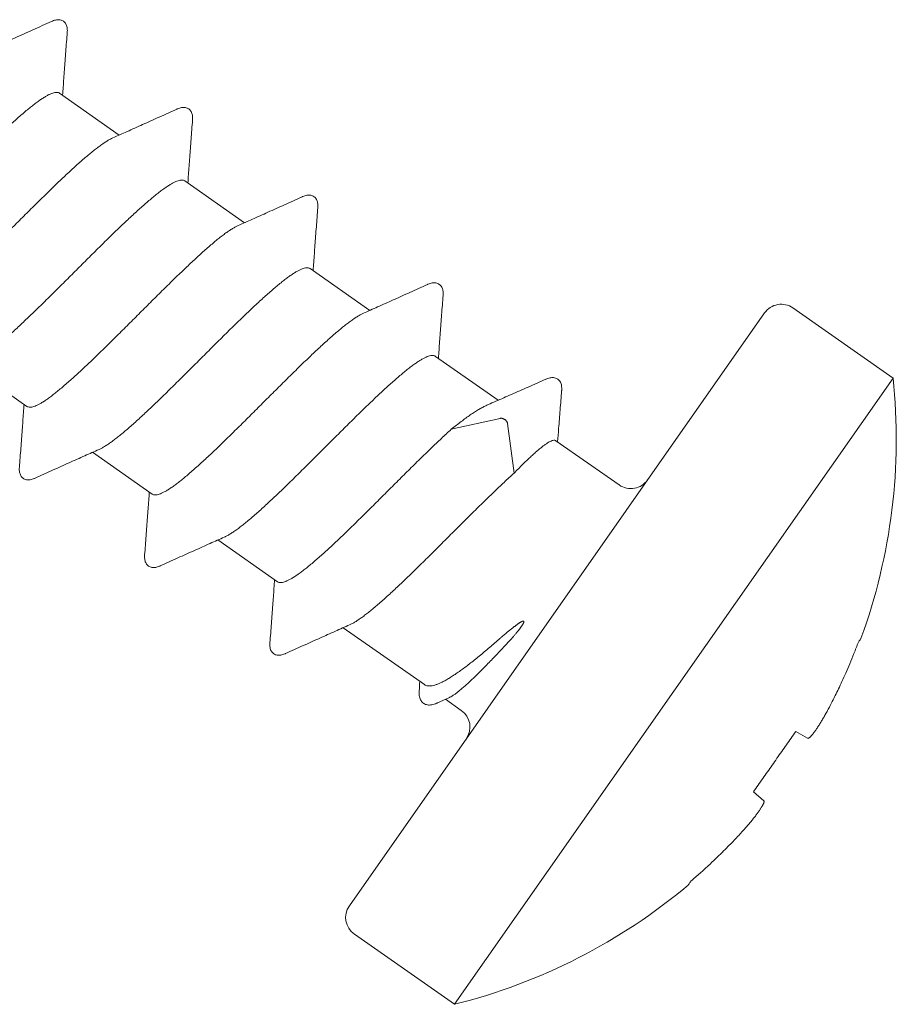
# Model space of a CAD drawing. Header units: millimetres. Extents: x 10199 to 83623, y 33714 to 105138.
# Tile 39 of 41: x 61891 to 61900, y 71174 to 71184. Entities that reach past the tile are written whole.
import ezdxf

# ---------------------------------------------------------------- set-up
doc = ezdxf.new("R2010")
doc.units = ezdxf.units.MM
doc.layers.add('Line', color=7, linetype='Continuous', lineweight=9, true_color=0x999999)
doc.layers.add('узл_dwg', color=7, linetype='Continuous', lineweight=9, true_color=0x767676)

# ---------------------------------------------------------------- blocks, each defined once
blk = doc.blocks.new('узл_dwg_3_9x13-3022292-5_14 Примыкание шахты')
at = {"layer": 'Line'}
for p, q in [((61891.6574, 71183.2619), (61892.2423, 71182.8523)), ((61892.8861, 71182.4015), (61893.4711, 71181.9919)), ((61894.1148, 71181.5411), (61894.6998, 71181.1315)), ((61894.4988, 71175.2905), (61898.5712, 71181.1065)), ((61895.3436, 71180.6808), (61895.9585, 71180.2502)), ((61890.7521, 71180.5997), (61891.337, 71180.1901)), ((61895.9794, 71180.0725), (61895.499, 71179.9653)), ((61896.1139, 71179.5348), (61896.0503, 71180.0228)), ((61896.5256, 71179.8531), (61897.1455, 71179.4191)), ((61891.9808, 71179.7393), (61892.5657, 71179.3297)), ((61893.2095, 71178.879), (61893.7945, 71178.4694)), ((61894.4382, 71178.0186), (61895.2353, 71177.4605)), ((61895.4761, 71177.3317), (61895.3641, 71177.2808)), ((61895.4416, 71177.316), (61895.5968, 71177.2073)), ((61898.9928, 71176.9339), (61898.8766, 71176.9991)), ((61898.4629, 71176.4083), (61898.5639, 71176.3214))]:
    blk.add_line(p, q, dxfattribs=at)
at = {"layer": 'Line', "flags": 128}
blk.add_lwpolyline([(61894.5479, 71175.0119), (61895.5309, 71174.3237), (61899.8327, 71180.4673), (61898.8497, 71181.1556)], dxfattribs=at)
at = {"layer": 'Line'}
for centre, radius, start, end in [((61898.735, 71180.9918), 0.2, 55, 145), ((61894.1412, 71179.8747), 5.7223, 339.96077, 5.94456), ((61897.2602, 71179.5829), 0.2, 235, 325), ((61895.4821, 71177.0435), 0.2, 325, 55), ((61894.1412, 71179.8747), 5.7223, 284.05544, 310.03923), ((61894.6626, 71175.1758), 0.2, 145, 235)]:
    blk.add_arc(centre, radius, start, end, dxfattribs=at)
for points, knots in [([(61890.9505, 71183.6846), (61890.9847, 71183.6997), (61891.0746, 71183.7396), (61891.223, 71183.8061), (61891.398, 71183.885), (61891.5175, 71183.9391), (61891.5783, 71183.9668)], [0, 0, 0, 0, 0.1123211, 0.294936, 0.4878154, 0.6883254, 0.6883254, 0.6883254, 0.6883254]), ([(61891.5784, 71183.9668), (61891.581, 71183.968), (61891.5901, 71183.972), (61891.6056, 71183.9776), (61891.6248, 71183.9823), (61891.6436, 71183.9841), (61891.662, 71183.9826), (61891.6794, 71183.9775), (61891.695, 71183.9688), (61891.7084, 71183.9568), (61891.7189, 71183.9421), (61891.7264, 71183.9252), (61891.7309, 71183.9069), (61891.733, 71183.8871), (61891.7328, 71183.8711), (61891.7322, 71183.8616), (61891.732, 71183.8592)], [0, 0, 0, 0, 0.0086988, 0.0297319, 0.0492813, 0.0679292, 0.0862555, 0.1041667, 0.1218727, 0.1395846, 0.1574878, 0.1757998, 0.1944513, 0.2140399, 0.2351429, 0.2424847, 0.2424847, 0.2424847, 0.2424847]), ([(61891.732, 71183.8591), (61891.7271, 71183.7963), (61891.7177, 71183.6738), (61891.7044, 71183.4956), (61891.6941, 71183.3526), (61891.6882, 71183.2693), (61891.6863, 71183.2416)], [0, 0, 0, 0, 0.189195, 0.3686339, 0.5359045, 0.6192487, 0.6192487, 0.6192487, 0.6192487]), ([(61891.6574, 71183.2619), (61891.6535, 71183.2646), (61891.6442, 71183.2689), (61891.6279, 71183.271), (61891.6092, 71183.2691), (61891.5881, 71183.2634), (61891.5644, 71183.2541), (61891.5381, 71183.241), (61891.5093, 71183.2244), (61891.478, 71183.2042), (61891.4443, 71183.1807), (61891.4083, 71183.1538), (61891.37, 71183.1237), (61891.3295, 71183.0905), (61891.287, 71183.0543), (61891.2426, 71183.0155), (61891.1963, 71182.974), (61891.1483, 71182.93), (61891.0987, 71182.8838), (61891.0477, 71182.8356), (61890.9954, 71182.7854), (61890.9418, 71182.7336), (61890.8873, 71182.6804), (61890.8319, 71182.6259), (61890.7758, 71182.5704), (61890.7191, 71182.514), (61890.662, 71182.4571), (61890.6046, 71182.3998), (61890.5472, 71182.3425), (61890.4898, 71182.2852), (61890.4327, 71182.2282), (61890.3759, 71182.1718), (61890.3198, 71182.1163), (61890.2644, 71182.0618), (61890.2099, 71182.0085), (61890.1564, 71181.9567), (61890.1041, 71181.9066), (61890.053, 71181.8584), (61890.0035, 71181.8122), (61889.9555, 71181.7682), (61889.9092, 71181.7267), (61889.8648, 71181.6879), (61889.8223, 71181.6518), (61889.7818, 71181.6185), (61889.7435, 71181.5884), (61889.7074, 71181.5615), (61889.6737, 71181.5379), (61889.6425, 71181.5178), (61889.6138, 71181.5012), (61889.5952, 71181.492), (61889.5864, 71181.4881)], [0, 0, 0, 0, 0.014341, 0.030171, 0.04859, 0.070304, 0.095673, 0.124935, 0.158214, 0.195478, 0.236614, 0.281577, 0.330304, 0.38271, 0.43856, 0.497652, 0.559871, 0.624987, 0.692848, 0.763138, 0.835722, 0.910305, 0.986578, 1.064356, 1.143395, 1.223492, 1.30424, 1.385292, 1.466497, 1.54772, 1.628588, 1.708688, 1.787672, 1.865465, 1.941768, 2.016304, 2.088867, 2.159146, 2.22699, 2.292101, 2.354332, 2.413424, 2.469223, 2.521652, 2.570481, 2.615499, 2.656601, 2.693779, 2.72703, 2.755885, 2.755885, 2.755885, 2.755885]), ([(61892.1792, 71182.8242), (61892.2258, 71182.8448), (61892.3232, 71182.8881), (61892.4751, 71182.9562), (61892.6379, 71183.0296), (61892.7497, 71183.0803), (61892.807, 71183.1064)], [0, 0, 0, 0, 0.1526433, 0.3199127, 0.4993503, 0.6883268, 0.6883268, 0.6883268, 0.6883268]), ([(61892.8071, 71183.1064), (61892.8098, 71183.1076), (61892.8188, 71183.1116), (61892.8343, 71183.1173), (61892.8535, 71183.1219), (61892.8724, 71183.1237), (61892.8907, 71183.1222), (61892.9081, 71183.1171), (61892.9238, 71183.1084), (61892.9371, 71183.0964), (61892.9476, 71183.0817), (61892.9551, 71183.0649), (61892.9597, 71183.0465), (61892.9617, 71183.0268), (61892.9615, 71183.0107), (61892.9609, 71183.0013), (61892.9607, 71182.9988)], [0, 0, 0, 0, 0.0086988, 0.0297319, 0.0492813, 0.0679292, 0.0862555, 0.1041667, 0.1218727, 0.1395846, 0.1574878, 0.1757998, 0.1944513, 0.2140399, 0.2351429, 0.2424847, 0.2424847, 0.2424847, 0.2424847]), ([(61892.9607, 71182.9988), (61892.9559, 71182.9359), (61892.9465, 71182.8134), (61892.9331, 71182.6353), (61892.9228, 71182.4923), (61892.9169, 71182.4089), (61892.915, 71182.3812)], [0, 0, 0, 0, 0.189195, 0.3686339, 0.5359045, 0.6192487, 0.6192487, 0.6192487, 0.6192487]), ([(61890.2707, 71181.0972), (61890.2816, 71181.1042), (61890.3041, 71181.1193), (61890.3386, 71181.1443), (61890.3753, 71181.1725), (61890.4142, 71181.2037), (61890.4552, 71181.2379), (61890.4981, 71181.2749), (61890.5429, 71181.3145), (61890.5894, 71181.3565), (61890.6375, 71181.4009), (61890.6871, 71181.4475), (61890.7381, 71181.4959), (61890.7903, 71181.5462), (61890.8436, 71181.5979), (61890.8978, 71181.6511), (61890.9529, 71181.7053), (61891.0086, 71181.7606), (61891.0649, 71181.8165), (61891.1215, 71181.873), (61891.1783, 71181.9297), (61891.235, 71181.9864), (61891.2917, 71182.043), (61891.3481, 71182.0991), (61891.404, 71182.1547), (61891.4594, 71182.2094), (61891.514, 71182.263), (61891.5677, 71182.3154), (61891.6204, 71182.3663), (61891.6719, 71182.4155), (61891.7221, 71182.4628), (61891.7708, 71182.5081), (61891.818, 71182.5512), (61891.8635, 71182.5918), (61891.9072, 71182.6299), (61891.9489, 71182.6652), (61891.9887, 71182.6976), (61892.0263, 71182.727), (61892.0617, 71182.7533), (61892.0948, 71182.7763), (61892.1255, 71182.796), (61892.1533, 71182.8118), (61892.1711, 71182.8206), (61892.1792, 71182.8242)], [0, 0, 0, 0, 0.038726, 0.081276, 0.127634, 0.177628, 0.231033, 0.287677, 0.347506, 0.410284, 0.475823, 0.543925, 0.614332, 0.68688, 0.761251, 0.837284, 0.914644, 0.99314, 1.072641, 1.152767, 1.233115, 1.313392, 1.393475, 1.473192, 1.552168, 1.630028, 1.706626, 1.781687, 1.855048, 1.92638, 1.995445, 2.062086, 2.125999, 2.187052, 2.245015, 2.299794, 2.351173, 2.398933, 2.443003, 2.48333, 2.51986, 2.552489, 2.579237, 2.579237, 2.579237, 2.579237]), ([(61892.8861, 71182.4015), (61892.8822, 71182.4042), (61892.8731, 71182.4085), (61892.857, 71182.4106), (61892.8387, 71182.4089), (61892.8178, 71182.4034), (61892.7945, 71182.3943), (61892.7687, 71182.3817), (61892.7404, 71182.3655), (61892.7096, 71182.3458), (61892.6765, 71182.3228), (61892.6411, 71182.2965), (61892.6035, 71182.2671), (61892.5638, 71182.2347), (61892.522, 71182.1994), (61892.4783, 71182.1613), (61892.4328, 71182.1207), (61892.3857, 71182.0776), (61892.3369, 71182.0323), (61892.2867, 71181.985), (61892.2352, 71181.9358), (61892.1825, 71181.8849), (61892.1288, 71181.8325), (61892.0742, 71181.7789), (61892.0189, 71181.7242), (61891.9629, 71181.6686), (61891.9065, 71181.6125), (61891.8499, 71181.5559), (61891.7931, 71181.4992), (61891.7363, 71181.4425), (61891.6797, 71181.386), (61891.6234, 71181.33), (61891.5677, 71181.2748), (61891.5127, 71181.2206), (61891.4584, 71181.1674), (61891.4051, 71181.1157), (61891.3529, 71181.0654), (61891.3019, 71181.017), (61891.2523, 71180.9704), (61891.2042, 71180.926), (61891.1577, 71180.884), (61891.1129, 71180.8444), (61891.07, 71180.8074), (61891.0291, 71180.7732), (61890.9901, 71180.742), (61890.9534, 71180.7138), (61890.9189, 71180.6888), (61890.8964, 71180.6737), (61890.8856, 71180.6667)], [0, 0, 0, 0, 0.014178, 0.029799, 0.047933, 0.069273, 0.094175, 0.122876, 0.155505, 0.192034, 0.232361, 0.276432, 0.324192, 0.37557, 0.43035, 0.488313, 0.549365, 0.613278, 0.679919, 0.748985, 0.820317, 0.893678, 0.968739, 1.045337, 1.123197, 1.202173, 1.281889, 1.361973, 1.44225, 1.522598, 1.602723, 1.682225, 1.76072, 1.83808, 1.914114, 1.988485, 2.061033, 2.13144, 2.199542, 2.265081, 2.327859, 2.387687, 2.444332, 2.497737, 2.547731, 2.594089, 2.636639, 2.675365, 2.675365, 2.675365, 2.675365]), ([(61893.408, 71181.9638), (61893.4545, 71181.9844), (61893.5519, 71182.0278), (61893.7038, 71182.0958), (61893.8666, 71182.1693), (61893.9784, 71182.22), (61894.0358, 71182.246)], [0, 0, 0, 0, 0.1526433, 0.3199127, 0.4993503, 0.6883268, 0.6883268, 0.6883268, 0.6883268]), ([(61894.0358, 71182.2461), (61894.0385, 71182.2473), (61894.0476, 71182.2512), (61894.0632, 71182.2569), (61894.0826, 71182.2616), (61894.1016, 71182.2634), (61894.12, 71182.2618), (61894.1374, 71182.2565), (61894.1529, 71182.2477), (61894.1661, 71182.2357), (61894.1765, 71182.221), (61894.1839, 71182.2042), (61894.1884, 71182.1859), (61894.1904, 71182.1663), (61894.1903, 71182.1503), (61894.1897, 71182.1409), (61894.1895, 71182.1385)], [0, 0, 0, 0, 0.0087214, 0.0298756, 0.0495879, 0.0684067, 0.0868625, 0.1048024, 0.122437, 0.1400373, 0.1578359, 0.1760723, 0.1946679, 0.214205, 0.2352417, 0.2424802, 0.2424802, 0.2424802, 0.2424802]), ([(61894.1895, 71182.1384), (61894.1846, 71182.0755), (61894.1752, 71181.953), (61894.1619, 71181.7749), (61894.1515, 71181.6319), (61894.1457, 71181.5486), (61894.1437, 71181.5209)], [0, 0, 0, 0, 0.189195, 0.3686339, 0.5359045, 0.6192487, 0.6192487, 0.6192487, 0.6192487]), ([(61891.337, 71180.1901), (61891.3409, 71180.1874), (61891.3502, 71180.183), (61891.3665, 71180.181), (61891.3852, 71180.1829), (61891.4063, 71180.1885), (61891.43, 71180.1979), (61891.4563, 71180.2109), (61891.4851, 71180.2276), (61891.5164, 71180.2477), (61891.5501, 71180.2713), (61891.5861, 71180.2982), (61891.6245, 71180.3283), (61891.6649, 71180.3616), (61891.7075, 71180.3977), (61891.7519, 71180.4366), (61891.7982, 71180.478), (61891.8462, 71180.522), (61891.8957, 71180.5682), (61891.9468, 71180.6164), (61891.9991, 71180.6665), (61892.0526, 71180.7183), (61892.1071, 71180.7716), (61892.1625, 71180.8261), (61892.2186, 71180.8816), (61892.2753, 71180.938), (61892.3325, 71180.9949), (61892.3899, 71181.0522), (61892.4473, 71181.1096), (61892.5046, 71181.1668), (61892.5617, 71181.2237), (61892.6184, 71181.2801), (61892.6745, 71181.3356), (61892.7299, 71181.3901), (61892.7844, 71181.4434), (61892.8379, 71181.4952), (61892.8903, 71181.5453), (61892.9413, 71181.5936), (61892.9909, 71181.6398), (61893.0389, 71181.6837), (61893.0852, 71181.7252), (61893.1296, 71181.7641), (61893.1721, 71181.8002), (61893.2126, 71181.8334), (61893.2509, 71181.8635), (61893.2869, 71181.8904), (61893.3206, 71181.914), (61893.3519, 71181.9342), (61893.3806, 71181.9507), (61893.3992, 71181.96), (61893.408, 71181.9638)], [0, 0, 0, 0, 0.014345, 0.030182, 0.048602, 0.070312, 0.095691, 0.124983, 0.158241, 0.195423, 0.236525, 0.281545, 0.330384, 0.382828, 0.438639, 0.497733, 0.559968, 0.625079, 0.692927, 0.763212, 0.835773, 0.910309, 0.986609, 1.0644, 1.143374, 1.223447, 1.304296, 1.385508, 1.46671, 1.547758, 1.628483, 1.708566, 1.787601, 1.865381, 1.941658, 2.016226, 2.088803, 2.159095, 2.226964, 2.29209, 2.354302, 2.413393, 2.469249, 2.521666, 2.570406, 2.615367, 2.656506, 2.693776, 2.727065, 2.755885, 2.755885, 2.755885, 2.755885]), ([(61894.1148, 71181.5411), (61894.1109, 71181.5439), (61894.1016, 71181.5482), (61894.0854, 71181.5503), (61894.0667, 71181.5484), (61894.0455, 71181.5427), (61894.0218, 71181.5333), (61893.9956, 71181.5203), (61893.9667, 71181.5037), (61893.9354, 71181.4835), (61893.9017, 71181.4599), (61893.8657, 71181.433), (61893.8274, 71181.4029), (61893.7869, 71181.3697), (61893.7444, 71181.3336), (61893.7, 71181.2947), (61893.6537, 71181.2532), (61893.6057, 71181.2093), (61893.5561, 71181.1631), (61893.5051, 71181.1148), (61893.4528, 71181.0647), (61893.3993, 71181.0129), (61893.3447, 71180.9596), (61893.2894, 71180.9051), (61893.2332, 71180.8496), (61893.1765, 71180.7932), (61893.1194, 71180.7363), (61893.0621, 71180.6791), (61893.0047, 71180.6217), (61892.9473, 71180.5644), (61892.8901, 71180.5075), (61892.8334, 71180.4511), (61892.7773, 71180.3956), (61892.7219, 71180.3411), (61892.6674, 71180.2878), (61892.6139, 71180.236), (61892.5616, 71180.1859), (61892.5105, 71180.1377), (61892.461, 71180.0915), (61892.413, 71180.0475), (61892.3667, 71180.0061), (61892.3223, 71179.9672), (61892.2798, 71179.931), (61892.2393, 71179.8978), (61892.2009, 71179.8677), (61892.1649, 71179.8408), (61892.1312, 71179.8172), (61892.0999, 71179.7971), (61892.0713, 71179.7805), (61892.0527, 71179.7713), (61892.0439, 71179.7674)], [0, 0, 0, 0, 0.014342, 0.030172, 0.048592, 0.070306, 0.095674, 0.124945, 0.158234, 0.195504, 0.236643, 0.281604, 0.330344, 0.382761, 0.438617, 0.497708, 0.55992, 0.625046, 0.692915, 0.763207, 0.835784, 0.910352, 0.986629, 1.064409, 1.143444, 1.223527, 1.304252, 1.3853, 1.466502, 1.547714, 1.628563, 1.708636, 1.78761, 1.865401, 1.941701, 2.016237, 2.088798, 2.159083, 2.226931, 2.292042, 2.354277, 2.413371, 2.469182, 2.521626, 2.570465, 2.615485, 2.656587, 2.693769, 2.727027, 2.755885, 2.755885, 2.755885, 2.755885]), ([(61894.6367, 71181.1035), (61894.6832, 71181.1241), (61894.7806, 71181.1674), (61894.9325, 71181.2355), (61895.0953, 71181.3089), (61895.2072, 71181.3596), (61895.2645, 71181.3857)], [0, 0, 0, 0, 0.1526433, 0.3199127, 0.4993503, 0.6883268, 0.6883268, 0.6883268, 0.6883268]), ([(61895.2646, 71181.3857), (61895.2672, 71181.3869), (61895.2763, 71181.3909), (61895.2917, 71181.3965), (61895.311, 71181.4012), (61895.3298, 71181.403), (61895.3482, 71181.4015), (61895.3655, 71181.3964), (61895.3812, 71181.3877), (61895.3946, 71181.3757), (61895.4051, 71181.361), (61895.4125, 71181.3442), (61895.4171, 71181.3258), (61895.4191, 71181.3061), (61895.419, 71181.29), (61895.4184, 71181.2806), (61895.4182, 71181.2781)], [0, 0, 0, 0, 0.0086988, 0.0297319, 0.0492813, 0.0679292, 0.0862555, 0.1041667, 0.1218727, 0.1395846, 0.1574878, 0.1757998, 0.1944513, 0.2140399, 0.2351429, 0.2424847, 0.2424847, 0.2424847, 0.2424847]), ([(61895.4182, 71181.2781), (61895.4133, 71181.2152), (61895.4039, 71181.0927), (61895.3906, 71180.9145), (61895.3802, 71180.7715), (61895.3744, 71180.6882), (61895.3725, 71180.6605)], [0, 0, 0, 0, 0.189195, 0.3686339, 0.5359045, 0.6192487, 0.6192487, 0.6192487, 0.6192487]), ([(61892.5657, 71179.3297), (61892.5697, 71179.327), (61892.579, 71179.3227), (61892.5952, 71179.3206), (61892.6139, 71179.3225), (61892.6351, 71179.3282), (61892.6588, 71179.3375), (61892.6851, 71179.3506), (61892.7139, 71179.3672), (61892.7451, 71179.3873), (61892.7788, 71179.4109), (61892.8149, 71179.4378), (61892.8532, 71179.468), (61892.8937, 71179.5012), (61892.9362, 71179.5373), (61892.9807, 71179.5762), (61893.0269, 71179.6177), (61893.0749, 71179.6617), (61893.1245, 71179.7078), (61893.1755, 71179.7561), (61893.2278, 71179.8062), (61893.2813, 71179.858), (61893.3359, 71179.9113), (61893.3912, 71179.9657), (61893.4474, 71180.0213), (61893.5041, 71180.0776), (61893.5612, 71180.1346), (61893.6186, 71180.1919), (61893.676, 71180.2492), (61893.7333, 71180.3065), (61893.7904, 71180.3634), (61893.8471, 71180.4197), (61893.9032, 71180.4752), (61893.9586, 71180.5297), (61894.0131, 71180.583), (61894.0666, 71180.6348), (61894.119, 71180.6849), (61894.17, 71180.7332), (61894.2196, 71180.7794), (61894.2676, 71180.8233), (61894.3139, 71180.8648), (61894.3583, 71180.9037), (61894.4008, 71180.9398), (61894.4413, 71180.973), (61894.4796, 71181.0031), (61894.5156, 71181.03), (61894.5493, 71181.0536), (61894.5806, 71181.0738), (61894.6093, 71181.0904), (61894.6279, 71181.0996), (61894.6367, 71181.1035)], [0, 0, 0, 0, 0.014345, 0.030184, 0.048605, 0.070314, 0.095692, 0.124986, 0.15825, 0.195438, 0.236539, 0.281562, 0.330408, 0.382864, 0.438687, 0.497782, 0.560019, 0.625131, 0.692979, 0.763261, 0.835816, 0.910353, 0.986648, 1.064437, 1.143406, 1.223458, 1.304293, 1.385496, 1.466697, 1.547745, 1.628453, 1.708526, 1.787557, 1.86534, 1.941623, 2.016179, 2.088752, 2.159045, 2.226921, 2.292057, 2.354263, 2.413354, 2.469215, 2.52164, 2.57039, 2.61535, 2.656491, 2.693765, 2.72706, 2.755885, 2.755885, 2.755885, 2.755885]), ([(61895.3436, 71180.6808), (61895.3397, 71180.6835), (61895.3303, 71180.6878), (61895.3141, 71180.6899), (61895.2954, 71180.688), (61895.2743, 71180.6823), (61895.2506, 71180.673), (61895.2243, 71180.6599), (61895.1954, 71180.6433), (61895.1641, 71180.6231), (61895.1304, 71180.5995), (61895.0944, 71180.5726), (61895.0561, 71180.5425), (61895.0156, 71180.5093), (61894.9731, 71180.4732), (61894.9287, 71180.4343), (61894.8824, 71180.3928), (61894.8344, 71180.3489), (61894.7848, 71180.3027), (61894.7338, 71180.2544), (61894.6815, 71180.2043), (61894.628, 71180.1525), (61894.5734, 71180.0992), (61894.5181, 71180.0447), (61894.4619, 71179.9892), (61894.4052, 71179.9329), (61894.3481, 71179.8759), (61894.2908, 71179.8187), (61894.2334, 71179.7614), (61894.176, 71179.7041), (61894.1189, 71179.6471), (61894.0622, 71179.5908), (61894.0061, 71179.5352), (61893.9507, 71179.4808), (61893.8962, 71179.4275), (61893.8427, 71179.3757), (61893.7903, 71179.3256), (61893.7393, 71179.2773), (61893.6897, 71179.2311), (61893.6418, 71179.1872), (61893.5955, 71179.1457), (61893.551, 71179.1068), (61893.5085, 71179.0707), (61893.468, 71179.0375), (61893.4297, 71179.0073), (61893.3936, 71178.9804), (61893.3599, 71178.9568), (61893.3287, 71178.9367), (61893.3, 71178.9201), (61893.2814, 71178.9109), (61893.2726, 71178.907)], [0, 0, 0, 0, 0.014342, 0.030171, 0.048591, 0.070305, 0.095671, 0.12495, 0.158245, 0.195519, 0.23666, 0.28162, 0.33037, 0.382795, 0.438656, 0.497747, 0.559953, 0.625089, 0.692965, 0.763258, 0.835831, 0.910387, 0.98667, 1.064453, 1.143484, 1.223557, 1.304265, 1.385313, 1.466514, 1.547717, 1.628552, 1.708604, 1.787573, 1.865362, 1.941657, 2.016194, 2.088749, 2.159031, 2.226879, 2.291991, 2.354228, 2.413323, 2.469146, 2.521602, 2.570448, 2.615471, 2.656572, 2.69376, 2.727023, 2.755885, 2.755885, 2.755885, 2.755885]), ([(61895.8595, 71180.2075), (61895.885, 71180.2184), (61895.9617, 71180.2515), (61896.093, 71180.3087), (61896.2564, 71180.3806), (61896.3687, 71180.4305), (61896.4262, 71180.4561)], [0, 0, 0, 0, 0.0831747, 0.2504066, 0.4298285, 0.6188003, 0.6188003, 0.6188003, 0.6188003]), ([(61896.4262, 71180.4562), (61896.4291, 71180.4574), (61896.4386, 71180.4615), (61896.4545, 71180.4671), (61896.4742, 71180.4715), (61896.4934, 71180.473), (61896.512, 71180.471), (61896.5296, 71180.4654), (61896.5453, 71180.4561), (61896.5586, 71180.4436), (61896.5689, 71180.4283), (61896.5761, 71180.411), (61896.5805, 71180.392), (61896.5823, 71180.3716), (61896.582, 71180.3551), (61896.5814, 71180.3454), (61896.5812, 71180.343)], [0, 0, 0, 0, 0.0094268, 0.0308047, 0.0506856, 0.069682, 0.0883414, 0.1065751, 0.1245923, 0.1426356, 0.1608618, 0.1795116, 0.1986369, 0.2189127, 0.2409533, 0.2481045, 0.2481045, 0.2481045, 0.2481045]), ([(61896.5812, 71180.3429), (61896.576, 71180.2799), (61896.5661, 71180.1572), (61896.5528, 71179.9902), (61896.5447, 71179.8863), (61896.5413, 71179.8421)], [0, 0, 0, 0, 0.1896367, 0.3694891, 0.5024074, 0.5024074, 0.5024074, 0.5024074]), ([(61891.2624, 71179.5928), (61891.2673, 71179.6556), (61891.2767, 71179.7781), (61891.29, 71179.9561), (61891.3003, 71180.0992), (61891.3062, 71180.1826), (61891.3081, 71180.2104)], [0, 0, 0, 0, 0.1889765, 0.3684141, 0.5356836, 0.6192488, 0.6192488, 0.6192488, 0.6192488]), ([(61895.499, 71179.9653), (61895.5154, 71179.9784), (61895.5474, 71180.0039), (61895.5948, 71180.0404), (61895.6402, 71180.0742), (61895.6836, 71180.105), (61895.7249, 71180.1328), (61895.7638, 71180.1574), (61895.8005, 71180.1787), (61895.8321, 71180.1951), (61895.8516, 71180.2041), (61895.8595, 71180.2075)], [0, 0, 0, 0, 0.0629093, 0.1227639, 0.1794419, 0.2327461, 0.2824762, 0.3285797, 0.3709797, 0.4096521, 0.4354246, 0.4354246, 0.4354246, 0.4354246]), ([(61896.0503, 71180.0228), (61896.0501, 71180.0246), (61896.0493, 71180.0282), (61896.0474, 71180.0336), (61896.0446, 71180.0389), (61896.0411, 71180.0442), (61896.0369, 71180.0493), (61896.0321, 71180.0542), (61896.0268, 71180.0586), (61896.0211, 71180.0626), (61896.0151, 71180.0661), (61896.0089, 71180.0689), (61896.0027, 71180.0711), (61895.9965, 71180.0726), (61895.9905, 71180.0734), (61895.9848, 71180.0734), (61895.9811, 71180.0729), (61895.9794, 71180.0725)], [0, 0, 0, 0, 0.00534567, 0.01104754, 0.01709582, 0.02345612, 0.03007552, 0.03689031, 0.04382499, 0.05080052, 0.05773519, 0.06454998, 0.07116939, 0.07752968, 0.08357797, 0.08927983, 0.0946255, 0.0946255, 0.0946255, 0.0946255]), ([(61893.7945, 71178.4694), (61893.7984, 71178.4666), (61893.8077, 71178.4623), (61893.824, 71178.4602), (61893.8427, 71178.4621), (61893.8639, 71178.4678), (61893.8876, 71178.4772), (61893.914, 71178.4903), (61893.9428, 71178.507), (61893.9742, 71178.5272), (61894.0079, 71178.5508), (61894.044, 71178.5778), (61894.0824, 71178.608), (61894.123, 71178.6413), (61894.1656, 71178.6775), (61894.2101, 71178.7165), (61894.2565, 71178.7581), (61894.3045, 71178.8021), (61894.3542, 71178.8484), (61894.4053, 71178.8967), (61894.4577, 71178.9469), (61894.5113, 71178.9988), (61894.5659, 71179.0522), (61894.6213, 71179.1067), (61894.6775, 71179.1623), (61894.7343, 71179.2187), (61894.7915, 71179.2758), (61894.8489, 71179.3331), (61894.9064, 71179.3905), (61894.9638, 71179.4478), (61895.0209, 71179.5048), (61895.0776, 71179.5611), (61895.1338, 71179.6167), (61895.1892, 71179.6712), (61895.2438, 71179.7245), (61895.2973, 71179.7763), (61895.3496, 71179.8264), (61895.4007, 71179.8746), (61895.4503, 71179.9208), (61895.483, 71179.9507), (61895.499, 71179.9653)], [0, 0, 0, 0, 0.014361, 0.030222, 0.048674, 0.070418, 0.095842, 0.125194, 0.158528, 0.195793, 0.236974, 0.28209, 0.331038, 0.383607, 0.439547, 0.498756, 0.561108, 0.626339, 0.694308, 0.764708, 0.837379, 0.912036, 0.988447, 1.066346, 1.145426, 1.22557, 1.306493, 1.38778, 1.469065, 1.550193, 1.630959, 1.711082, 1.790153, 1.86798, 1.944291, 2.018853, 2.091417, 2.161698, 2.229552, 2.294651, 2.294651, 2.294651, 2.294651]), ([(61896.5256, 71179.8531), (61896.5227, 71179.8551), (61896.5153, 71179.8579), (61896.5022, 71179.8576), (61896.4868, 71179.8535), (61896.4689, 71179.8457), (61896.4485, 71179.8342), (61896.4254, 71179.8192), (61896.3999, 71179.8005), (61896.3718, 71179.7783), (61896.3414, 71179.7527), (61896.3087, 71179.7238), (61896.2736, 71179.6917), (61896.2365, 71179.6565), (61896.1972, 71179.6184), (61896.1561, 71179.5776), (61896.1281, 71179.5493), (61896.1139, 71179.5348)], [0, 0, 0, 0, 0.0105738, 0.0230706, 0.0387193, 0.0581039, 0.081472, 0.1089566, 0.1406074, 0.176395, 0.2161857, 0.2599024, 0.3074281, 0.3586792, 0.4134314, 0.4714673, 0.5326486, 0.5326486, 0.5326486, 0.5326486]), ([(61892.0439, 71179.7674), (61891.9974, 71179.7468), (61891.9001, 71179.7035), (61891.7482, 71179.6355), (61891.5854, 71179.562), (61891.4735, 71179.5113), (61891.4161, 71179.4852)], [0, 0, 0, 0, 0.1524223, 0.3196929, 0.4991318, 0.6883268, 0.6883268, 0.6883268, 0.6883268]), ([(61891.416, 71179.4852), (61891.4135, 71179.484), (61891.4042, 71179.48), (61891.3884, 71179.4742), (61891.3685, 71179.4694), (61891.3492, 71179.4679), (61891.3309, 71179.4697), (61891.3139, 71179.475), (61891.2986, 71179.4837), (61891.2856, 71179.4956), (61891.2754, 71179.5102), (61891.268, 71179.5268), (61891.2635, 71179.5448), (61891.2615, 71179.5642), (61891.2616, 71179.5803), (61891.2622, 71179.59), (61891.2624, 71179.5927)], [0, 0, 0, 0, 0.0082975, 0.0302668, 0.0505405, 0.0696085, 0.0878456, 0.1053913, 0.1227638, 0.1401868, 0.1578146, 0.175842, 0.194196, 0.2134526, 0.2341618, 0.2424775, 0.2424775, 0.2424775, 0.2424775]), ([(61896.1139, 71179.5348), (61896.0978, 71179.5202), (61896.0651, 71179.4903), (61896.0155, 71179.4441), (61895.9645, 71179.3959), (61895.9121, 71179.3458), (61895.8586, 71179.294), (61895.8041, 71179.2407), (61895.7486, 71179.1862), (61895.6925, 71179.1306), (61895.6357, 71179.0743), (61895.5786, 71179.0173), (61895.5212, 71178.96), (61895.4638, 71178.9026), (61895.4063, 71178.8453), (61895.3491, 71178.7882), (61895.2923, 71178.7318), (61895.2361, 71178.6762), (61895.1807, 71178.6216), (61895.1261, 71178.5683), (61895.0725, 71178.5164), (61895.0201, 71178.4662), (61894.969, 71178.4179), (61894.9194, 71178.3716), (61894.8713, 71178.3276), (61894.8249, 71178.286), (61894.7804, 71178.247), (61894.7378, 71178.2108), (61894.6973, 71178.1775), (61894.6588, 71178.1473), (61894.6227, 71178.1203), (61894.589, 71178.0967), (61894.5576, 71178.0765), (61894.5289, 71178.0598), (61894.5102, 71178.0506), (61894.5014, 71178.0467)], [0, 0, 0, 0, 0.065099, 0.132953, 0.203234, 0.275797, 0.350359, 0.426671, 0.504498, 0.583569, 0.663691, 0.744457, 0.825585, 0.906871, 0.988158, 1.069081, 1.149225, 1.228305, 1.306204, 1.382615, 1.457271, 1.529942, 1.600343, 1.668311, 1.733542, 1.795894, 1.855103, 1.911043, 1.963613, 2.01256, 2.057677, 2.098857, 2.136123, 2.169457, 2.198526, 2.198526, 2.198526, 2.198526]), ([(61892.4911, 71178.7324), (61892.496, 71178.7953), (61892.5054, 71178.9177), (61892.5187, 71179.0958), (61892.5291, 71179.2388), (61892.5349, 71179.3222), (61892.5368, 71179.35)], [0, 0, 0, 0, 0.1889765, 0.3684141, 0.5356836, 0.6192488, 0.6192488, 0.6192488, 0.6192488]), ([(61893.2726, 71178.907), (61893.2262, 71178.8865), (61893.1288, 71178.8432), (61892.977, 71178.7751), (61892.8141, 71178.7017), (61892.7022, 71178.6509), (61892.6448, 71178.6248)], [0, 0, 0, 0, 0.1524223, 0.3196929, 0.4991318, 0.6883268, 0.6883268, 0.6883268, 0.6883268]), ([(61892.6448, 71178.6248), (61892.6425, 71178.6238), (61892.6338, 71178.62), (61892.6188, 71178.6144), (61892.5996, 71178.6095), (61892.5808, 71178.6075), (61892.5624, 71178.6088), (61892.545, 71178.6136), (61892.5291, 71178.6221), (61892.5156, 71178.6338), (61892.5049, 71178.6484), (61892.4972, 71178.6652), (61892.4924, 71178.6835), (61892.4902, 71178.7031), (61892.4903, 71178.7196), (61892.4909, 71178.7295), (61892.4911, 71178.7324)], [0, 0, 0, 0, 0.0073418, 0.0284449, 0.0480334, 0.0666849, 0.0849969, 0.1029001, 0.120612, 0.1383181, 0.1562292, 0.1745555, 0.1932034, 0.2127528, 0.2337859, 0.2424847, 0.2424847, 0.2424847, 0.2424847]), ([(61893.7198, 71177.8721), (61893.7247, 71177.9349), (61893.7341, 71178.0573), (61893.7474, 71178.2354), (61893.7578, 71178.3784), (61893.7636, 71178.4619), (61893.7656, 71178.4896)], [0, 0, 0, 0, 0.1889765, 0.3684141, 0.5356836, 0.6192488, 0.6192488, 0.6192488, 0.6192488]), ([(61894.5014, 71178.0467), (61894.4549, 71178.0261), (61894.3575, 71177.9828), (61894.2057, 71177.9147), (61894.0429, 71177.8413), (61893.931, 71177.7906), (61893.8735, 71177.7645)], [0, 0, 0, 0, 0.1524223, 0.3196929, 0.4991318, 0.6883268, 0.6883268, 0.6883268, 0.6883268]), ([(61895.9662, 71177.9038), (61895.9728, 71177.9095), (61895.9856, 71177.9207), (61896.0042, 71177.9367), (61896.0213, 71177.9513), (61896.0369, 71177.9645), (61896.0509, 71177.9762), (61896.0634, 71177.9865), (61896.0745, 71177.9957), (61896.0845, 71178.0038), (61896.0936, 71178.011), (61896.1018, 71178.0175), (61896.1095, 71178.0235), (61896.1167, 71178.0292), (61896.1238, 71178.0345), (61896.1306, 71178.0397), (61896.1372, 71178.0446), (61896.1434, 71178.0491), (61896.149, 71178.0532), (61896.1542, 71178.0568), (61896.159, 71178.06), (61896.1633, 71178.063), (61896.1673, 71178.0656), (61896.1711, 71178.068), (61896.1746, 71178.0703), (61896.178, 71178.0723), (61896.1812, 71178.0742), (61896.1842, 71178.0759), (61896.1871, 71178.0774), (61896.1897, 71178.0787), (61896.1922, 71178.0799), (61896.1945, 71178.081), (61896.1966, 71178.0819), (61896.1986, 71178.0826), (61896.2005, 71178.0832), (61896.2023, 71178.0837), (61896.2039, 71178.084), (61896.2054, 71178.0842), (61896.2068, 71178.0843), (61896.2081, 71178.0841), (61896.2092, 71178.0838), (61896.2099, 71178.0835), (61896.2102, 71178.0833)], [0, 0, 0, 0, 0.0263273, 0.0509374, 0.0735601, 0.0939559, 0.1121159, 0.1282577, 0.1426101, 0.1554115, 0.1669072, 0.177348, 0.1869885, 0.1960869, 0.2048989, 0.2135493, 0.2218317, 0.2294998, 0.2364497, 0.2427472, 0.2484671, 0.2536855, 0.2584793, 0.2629261, 0.267102, 0.2710397, 0.2747383, 0.2781966, 0.2814144, 0.2843918, 0.2871347, 0.2896574, 0.2919762, 0.2941105, 0.2960835, 0.2979098, 0.2995798, 0.301088, 0.3024536, 0.3037012, 0.3048498, 0.3059559, 0.3059559, 0.3059559, 0.3059559]), ([(61896.2102, 71178.0833), (61896.2104, 71178.0831), (61896.2109, 71178.0827), (61896.2114, 71178.0818), (61896.2117, 71178.0807), (61896.2118, 71178.0796), (61896.2118, 71178.0783), (61896.2116, 71178.0769), (61896.2112, 71178.0754), (61896.2108, 71178.0738), (61896.2102, 71178.072), (61896.2095, 71178.0702), (61896.2087, 71178.0682), (61896.2077, 71178.0661), (61896.2066, 71178.0638), (61896.2054, 71178.0613), (61896.204, 71178.0588), (61896.2025, 71178.056), (61896.2008, 71178.0532), (61896.199, 71178.0503), (61896.1971, 71178.0471), (61896.195, 71178.0438), (61896.1926, 71178.0402), (61896.19, 71178.0363), (61896.1871, 71178.0321), (61896.1839, 71178.0275), (61896.1804, 71178.0225), (61896.1764, 71178.0171), (61896.1721, 71178.0113), (61896.1675, 71178.0051), (61896.1625, 71177.9986), (61896.1571, 71177.9918), (61896.1513, 71177.9844), (61896.145, 71177.9765), (61896.138, 71177.968), (61896.1303, 71177.9587), (61896.1219, 71177.9487), (61896.1125, 71177.9378), (61896.1022, 71177.9259), (61896.095, 71177.9177), (61896.0912, 71177.9134)], [0, 0, 0, 0, 0.0009042, 0.0019106, 0.0030086, 0.0041717, 0.0054354, 0.0068329, 0.0083746, 0.0100531, 0.0118659, 0.0138348, 0.0159834, 0.0183267, 0.0208725, 0.0236166, 0.0265488, 0.0296586, 0.0329342, 0.0363806, 0.040041, 0.0439731, 0.0482332, 0.0528767, 0.0579589, 0.063534, 0.0696557, 0.0763664, 0.0836403, 0.0913807, 0.0995425, 0.1082257, 0.1175544, 0.1276493, 0.1386288, 0.1506092, 0.1637034, 0.1780255, 0.1936853, 0.2107864, 0.2107864, 0.2107864, 0.2107864]), ([(61893.8735, 71177.7644), (61893.8713, 71177.7634), (61893.8626, 71177.7596), (61893.8475, 71177.754), (61893.8283, 71177.7492), (61893.8095, 71177.7472), (61893.7911, 71177.7484), (61893.7737, 71177.7533), (61893.7579, 71177.7617), (61893.7443, 71177.7735), (61893.7336, 71177.7881), (61893.7259, 71177.8048), (61893.7211, 71177.8231), (61893.719, 71177.8428), (61893.719, 71177.8592), (61893.7196, 71177.8691), (61893.7198, 71177.872)], [0, 0, 0, 0, 0.0073418, 0.0284449, 0.0480334, 0.0666849, 0.0849969, 0.1029001, 0.120612, 0.1383181, 0.1562292, 0.1745555, 0.1932034, 0.2127528, 0.2337859, 0.2424847, 0.2424847, 0.2424847, 0.2424847]), ([(61895.2353, 71177.4605), (61895.24, 71177.4572), (61895.2507, 71177.4516), (61895.269, 71177.4472), (61895.2897, 71177.4464), (61895.3126, 71177.4491), (61895.3379, 71177.4553), (61895.3656, 71177.4649), (61895.3956, 71177.4779), (61895.4279, 71177.4941), (61895.4625, 71177.5135), (61895.4991, 71177.536), (61895.5379, 71177.5614), (61895.5788, 71177.5898), (61895.6216, 71177.621), (61895.6662, 71177.6547), (61895.7125, 71177.691), (61895.7605, 71177.7296), (61895.8101, 71177.7704), (61895.8611, 71177.8132), (61895.9133, 71177.8578), (61895.9484, 71177.8883), (61895.9662, 71177.9038)], [0, 0, 0, 0, 0.0173411, 0.0357482, 0.0560854, 0.0790096, 0.1049157, 0.1341115, 0.1667721, 0.2029262, 0.2425189, 0.2855035, 0.3319476, 0.3817554, 0.4347428, 0.4906885, 0.5495237, 0.6112045, 0.6755134, 0.7421565, 0.8108913, 0.8815908, 0.8815908, 0.8815908, 0.8815908]), ([(61896.0371, 71177.8541), (61896.0206, 71177.8364), (61895.988, 71177.8018), (61895.9397, 71177.7509), (61895.8929, 71177.702), (61895.8476, 71177.6553), (61895.804, 71177.6111), (61895.7623, 71177.5695), (61895.7225, 71177.5307), (61895.6847, 71177.4948), (61895.6491, 71177.4619), (61895.6158, 71177.4323), (61895.5848, 71177.406), (61895.5562, 71177.3831), (61895.5301, 71177.3637), (61895.5065, 71177.348), (61895.4888, 71177.3377), (61895.4788, 71177.3329), (61895.4761, 71177.3317)], [0, 0, 0, 0, 0.0724815, 0.14273, 0.2105046, 0.2755742, 0.337718, 0.3967269, 0.4524049, 0.5045698, 0.553055, 0.5977114, 0.6384093, 0.6750422, 0.7075321, 0.7358378, 0.7599712, 0.7689943, 0.7689943, 0.7689943, 0.7689943]), ([(61896.0912, 71177.9134), (61896.0824, 71177.9035), (61896.0644, 71177.8836), (61896.0463, 71177.8639), (61896.0371, 71177.8541)], [0, 0, 0, 0, 0.04009116, 0.08035294, 0.08035294, 0.08035294, 0.08035294]), ([(61899.4913, 71177.877), (61899.4772, 71177.8394), (61899.4496, 71177.768), (61899.408, 71177.6666), (61899.3687, 71177.5756), (61899.3318, 71177.4939), (61899.2976, 71177.4209), (61899.2659, 71177.3556), (61899.2362, 71177.2962), (61899.2167, 71177.2585), (61899.2072, 71177.2402)], [0, 0, 0, 0, 0.1207435, 0.2296831, 0.3286076, 0.4182292, 0.4986024, 0.5703804, 0.6359122, 0.6977906, 0.6977906, 0.6977906, 0.6977906]), ([(61899.517, 71177.9138), (61899.5167, 71177.9133), (61899.5153, 71177.9114), (61899.5122, 71177.9069), (61899.5071, 71177.8996), (61899.4999, 71177.8893), (61899.4944, 71177.8814), (61899.4913, 71177.877)], [0, 0, 0, 0, 0.00180361, 0.00720946, 0.0162102, 0.0287806, 0.04487888, 0.04487888, 0.04487888, 0.04487888]), ([(61895.364, 71177.2808), (61895.361, 71177.2794), (61895.3498, 71177.2745), (61895.3308, 71177.2674), (61895.3071, 71177.2614), (61895.2849, 71177.2591), (61895.2642, 71177.2606), (61895.2452, 71177.2658), (61895.2282, 71177.2747), (61895.2134, 71177.287), (61895.2014, 71177.3026), (61895.1924, 71177.3208), (61895.1865, 71177.3413), (61895.1835, 71177.3637), (61895.1831, 71177.383), (61895.1836, 71177.3948), (61895.1839, 71177.3985)], [0, 0, 0, 0, 0.0098419, 0.0367782, 0.0608981, 0.0828779, 0.1033779, 0.1227217, 0.1416579, 0.160592, 0.1799812, 0.2002138, 0.2212432, 0.2436321, 0.2679988, 0.2790652, 0.2790652, 0.2790652, 0.2790652]), ([(61899.2072, 71177.2402), (61899.2033, 71177.2327), (61899.1956, 71177.2181), (61899.1841, 71177.1967), (61899.1729, 71177.1764), (61899.1621, 71177.157), (61899.1515, 71177.1385), (61899.1412, 71177.1208), (61899.131, 71177.1037), (61899.121, 71177.0872), (61899.1111, 71177.0714), (61899.1014, 71177.0561), (61899.0919, 71177.0414), (61899.0825, 71177.0275), (61899.0735, 71177.0143), (61899.0647, 71177.002), (61899.0563, 71176.9906), (61899.0483, 71176.9802), (61899.0407, 71176.9708), (61899.0336, 71176.9624), (61899.0269, 71176.955), (61899.0207, 71176.9487), (61899.0149, 71176.9433), (61899.0096, 71176.939), (61899.0047, 71176.9358), (61899.0003, 71176.9337), (61898.9963, 71176.9328), (61898.9938, 71176.9334), (61898.9928, 71176.9339)], [0, 0, 0, 0, 0.0253721, 0.0495939, 0.0727621, 0.0949295, 0.1161839, 0.136686, 0.156532, 0.1757713, 0.1944742, 0.2126063, 0.2301142, 0.2469344, 0.2629528, 0.2780953, 0.2922646, 0.3053978, 0.3174713, 0.3284808, 0.3384225, 0.3473235, 0.3551807, 0.3619981, 0.3678173, 0.3726713, 0.376637, 0.3800464, 0.3800464, 0.3800464, 0.3800464]), ([(61898.8766, 71176.9991), (61898.8615, 71176.9775), (61898.8311, 71176.9342), (61898.7854, 71176.8688), (61898.7392, 71176.803), (61898.6929, 71176.7369), (61898.6465, 71176.6706), (61898.6002, 71176.6044), (61898.5541, 71176.5386), (61898.5084, 71176.4733), (61898.478, 71176.4299), (61898.4629, 71176.4083)], [0, 0, 0, 0, 0.0789816, 0.1588549, 0.239269, 0.3200984, 0.4011133, 0.4819436, 0.5623587, 0.6422329, 0.7212157, 0.7212157, 0.7212157, 0.7212157]), ([(61898.5639, 71176.3214), (61898.5647, 71176.3207), (61898.5661, 71176.3185), (61898.5667, 71176.3144), (61898.5662, 71176.3095), (61898.5649, 71176.3039), (61898.5627, 71176.2974), (61898.5596, 71176.2901), (61898.5558, 71176.2821), (61898.5511, 71176.2733), (61898.5457, 71176.2637), (61898.5394, 71176.2534), (61898.5324, 71176.2423), (61898.5245, 71176.2305), (61898.516, 71176.2181), (61898.5067, 71176.2051), (61898.4968, 71176.1915), (61898.4863, 71176.1775), (61898.4752, 71176.1632), (61898.4637, 71176.1485), (61898.4516, 71176.1335), (61898.4391, 71176.1181), (61898.4259, 71176.1023), (61898.4122, 71176.086), (61898.3977, 71176.0692), (61898.3824, 71176.0518), (61898.3663, 71176.0337), (61898.3552, 71176.0214), (61898.3494, 71176.0152)], [0, 0, 0, 0, 0.0034087, 0.0073745, 0.0122291, 0.0180491, 0.0248671, 0.0327238, 0.0416253, 0.0515674, 0.0625778, 0.0746529, 0.0877877, 0.1019585, 0.117102, 0.1331208, 0.1499417, 0.1674502, 0.1855809, 0.2042825, 0.2235258, 0.2433781, 0.2638851, 0.2851356, 0.3072919, 0.3304497, 0.3546658, 0.3800464, 0.3800464, 0.3800464, 0.3800464]), ([(61898.3494, 71176.0152), (61898.3355, 71176), (61898.3067, 71175.9688), (61898.261, 71175.9206), (61898.2105, 71175.8685), (61898.1537, 71175.8113), (61898.0895, 71175.7487), (61898.0174, 71175.6807), (61897.9364, 71175.6069), (61897.8788, 71175.5565), (61897.8482, 71175.5304)], [0, 0, 0, 0, 0.0618784, 0.1274102, 0.1991882, 0.2795614, 0.369183, 0.4681076, 0.5770472, 0.6977906, 0.6977906, 0.6977906, 0.6977906]), ([(61897.8482, 71175.5304), (61897.8451, 71175.526), (61897.8396, 71175.5181), (61897.8324, 71175.5079), (61897.8272, 71175.5005), (61897.8241, 71175.4961), (61897.8227, 71175.4941), (61897.8224, 71175.4936)], [0, 0, 0, 0, 0.01609811, 0.02866865, 0.03766949, 0.0430753, 0.04487888, 0.04487888, 0.04487888, 0.04487888])]:
    blk.add_open_spline(points, degree=3, knots=knots, dxfattribs=at)
blk.add_open_spline([(61895.1839, 71177.3986), (61895.1858, 71177.4299), (61895.1877, 71177.4612), (61895.1896, 71177.4925)], degree=3, dxfattribs=at)
blk = doc.blocks.new('узл_dwg-3022285-5_14 Примыкание шахты')
blk.add_blockref('узл_dwg_3_9x13-3022292-5_14 Примыкание шахты', (0, 0))

msp = doc.modelspace()

# ---------------------------------------------------------------- block references
at = {"layer": 'узл_dwg', "color": 253, "true_color": 0x999999}
msp.add_blockref('узл_dwg-3022285-5_14 Примыкание шахты', (0, 0), dxfattribs=at)

doc.saveas('drawing.dxf')
